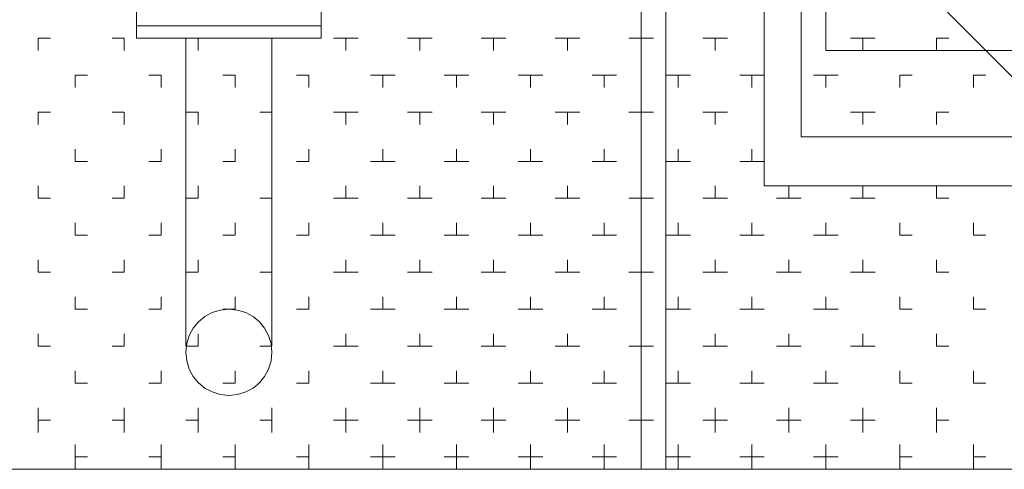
# Model space of a CAD drawing. Header units: millimetres. Extents: x 17 to 403, y 12 to 285.
# Tile 6 of 145: x 88.07 to 91.46, y 76.33 to 77.87. Entities that reach past the tile are written whole.
import ezdxf

# ---------------------------------------------------------------- set-up
doc = ezdxf.new("R2010")
doc.units = ezdxf.units.MM
doc.layers.add('LINE_000000', color=7, linetype='Continuous')

msp = doc.modelspace()

# ---------------------------------------------------------------- linework, layer by layer
at = {"layer": 'LINE_000000', "lineweight": 0}
for p, q in [((88.4767, 77.8087), (88.4767, 77.9357)), ((89.1117, 77.8087), (89.1117, 77.9357)), ((88.4767, 77.851), (89.1117, 77.851)), ((88.138, 77.8087), (88.1803, 77.8087)), ((88.138, 77.7663), (88.138, 77.8087)), ((88.392, 77.8087), (88.4343, 77.8087)), ((88.4343, 77.7663), (88.4343, 77.8087)), ((88.4767, 77.8087), (89.1117, 77.8087)), ((88.646, 77.8087), (88.646, 76.7503)), ((88.646, 77.8087), (88.646, 76.7503)), ((88.646, 77.8087), (88.6883, 77.8087)), ((88.6883, 77.7663), (88.6883, 77.8087)), ((88.9, 77.8087), (88.9423, 77.8087)), ((88.9423, 77.8087), (88.9423, 76.7503)), ((88.9423, 77.8087), (88.9423, 76.7503)), ((88.9423, 77.7663), (88.9423, 77.8087)), ((89.154, 77.8087), (89.2387, 77.8087)), ((89.1963, 77.7663), (89.1963, 77.8087)), ((89.408, 77.8087), (89.4927, 77.8087)), ((89.4503, 77.7663), (89.4503, 77.8087)), ((89.662, 77.8087), (89.7467, 77.8087)), ((89.7043, 77.7663), (89.7043, 77.8087)), ((89.916, 77.8087), (90.0007, 77.8087)), ((89.9583, 77.7663), (89.9583, 77.8087)), ((90.17, 77.8087), (90.2547, 77.8087)), ((90.2123, 77.7663), (90.2123, 77.8087)), ((90.424, 77.8087), (90.5087, 77.8087)), ((90.4663, 77.7663), (90.4663, 77.8087)), ((90.932, 77.8087), (91.0167, 77.8087)), ((90.9743, 77.7663), (90.9743, 77.8087)), ((91.2283, 77.8087), (91.2707, 77.8087)), ((91.2283, 77.7663), (91.2283, 77.8087)), ((88.265, 77.6817), (88.3073, 77.6817)), ((88.265, 77.6393), (88.265, 77.6817)), ((88.519, 77.6817), (88.5613, 77.6817)), ((88.5613, 77.6393), (88.5613, 77.6817)), ((88.773, 77.6817), (88.8153, 77.6817)), ((88.8153, 77.6393), (88.8153, 77.6817)), ((89.027, 77.6817), (89.0693, 77.6817)), ((89.0693, 77.6393), (89.0693, 77.6817)), ((89.281, 77.6817), (89.3657, 77.6817)), ((89.3233, 77.6393), (89.3233, 77.6817)), ((89.535, 77.6817), (89.6197, 77.6817)), ((89.5773, 77.6393), (89.5773, 77.6817)), ((89.789, 77.6817), (89.8737, 77.6817)), ((89.8313, 77.6393), (89.8313, 77.6817)), ((90.043, 77.6817), (90.1277, 77.6817)), ((90.0853, 77.6393), (90.0853, 77.6817)), ((90.297, 77.6817), (90.3817, 77.6817)), ((90.3393, 77.6393), (90.3393, 77.6817)), ((90.551, 77.6817), (90.6357, 77.6817)), ((90.5933, 77.6393), (90.5933, 77.6817)), ((90.805, 77.6817), (90.8897, 77.6817)), ((90.8473, 77.6393), (90.8473, 77.6817)), ((91.1013, 77.6817), (91.1437, 77.6817)), ((91.1013, 77.6393), (91.1013, 77.6817)), ((91.3553, 77.6817), (91.3977, 77.6817)), ((91.3553, 77.6393), (91.3553, 77.6817)), ((88.138, 77.5547), (88.1803, 77.5547)), ((88.138, 77.5123), (88.138, 77.5547)), ((88.392, 77.5547), (88.4343, 77.5547)), ((88.4343, 77.5123), (88.4343, 77.5547)), ((88.646, 77.5547), (88.6883, 77.5547)), ((88.6883, 77.5123), (88.6883, 77.5547)), ((88.9, 77.5547), (88.9423, 77.5547)), ((88.9423, 77.5123), (88.9423, 77.5547)), ((89.154, 77.5547), (89.2387, 77.5547)), ((89.1963, 77.5123), (89.1963, 77.5547)), ((89.408, 77.5547), (89.4927, 77.5547)), ((89.4503, 77.5123), (89.4503, 77.5547)), ((89.662, 77.5547), (89.7467, 77.5547)), ((89.7043, 77.5123), (89.7043, 77.5547)), ((89.916, 77.5547), (90.0007, 77.5547)), ((89.9583, 77.5123), (89.9583, 77.5547)), ((90.17, 77.5547), (90.2547, 77.5547)), ((90.2123, 77.5123), (90.2123, 77.5547)), ((90.424, 77.5547), (90.5087, 77.5547)), ((90.4663, 77.5123), (90.4663, 77.5547)), ((90.932, 77.5547), (91.0167, 77.5547)), ((90.9743, 77.5123), (90.9743, 77.5547)), ((91.2283, 77.5547), (91.2707, 77.5547)), ((91.2283, 77.5123), (91.2283, 77.5547)), ((88.265, 77.3853), (88.265, 77.4277)), ((88.5613, 77.3853), (88.5613, 77.4277)), ((88.8153, 77.3853), (88.8153, 77.4277)), ((89.0693, 77.3853), (89.0693, 77.4277)), ((89.3233, 77.3853), (89.3233, 77.4277)), ((89.5773, 77.3853), (89.5773, 77.4277)), ((89.8313, 77.3853), (89.8313, 77.4277)), ((90.0853, 77.3853), (90.0853, 77.4277)), ((90.3393, 77.3853), (90.3393, 77.4277)), ((90.5933, 77.3853), (90.5933, 77.4277)), ((88.265, 77.3853), (88.3073, 77.3853)), ((88.519, 77.3853), (88.5613, 77.3853)), ((88.773, 77.3853), (88.8153, 77.3853)), ((89.027, 77.3853), (89.0693, 77.3853)), ((89.281, 77.3853), (89.3657, 77.3853)), ((89.535, 77.3853), (89.6197, 77.3853)), ((89.789, 77.3853), (89.8737, 77.3853)), ((90.043, 77.3853), (90.1277, 77.3853)), ((90.297, 77.3853), (90.3817, 77.3853)), ((90.551, 77.3853), (90.6357, 77.3853)), ((88.138, 77.2583), (88.138, 77.3007)), ((88.4343, 77.2583), (88.4343, 77.3007)), ((88.6883, 77.2583), (88.6883, 77.3007)), ((88.9423, 77.2583), (88.9423, 77.3007)), ((89.1963, 77.2583), (89.1963, 77.3007)), ((89.4503, 77.2583), (89.4503, 77.3007)), ((89.7043, 77.2583), (89.7043, 77.3007)), ((89.9583, 77.2583), (89.9583, 77.3007)), ((90.2123, 77.2583), (90.2123, 77.3007)), ((90.4663, 77.2583), (90.4663, 77.3007)), ((90.7203, 77.2583), (90.7203, 77.3007)), ((90.9743, 77.2583), (90.9743, 77.3007)), ((91.2283, 77.2583), (91.2283, 77.3007)), ((88.138, 77.2583), (88.1803, 77.2583)), ((88.392, 77.2583), (88.4343, 77.2583)), ((88.646, 77.2583), (88.6883, 77.2583)), ((88.9, 77.2583), (88.9423, 77.2583)), ((89.154, 77.2583), (89.2387, 77.2583)), ((89.408, 77.2583), (89.4927, 77.2583)), ((89.662, 77.2583), (89.7467, 77.2583)), ((89.916, 77.2583), (90.0007, 77.2583)), ((90.17, 77.2583), (90.2547, 77.2583)), ((90.424, 77.2583), (90.5087, 77.2583)), ((90.678, 77.2583), (90.7627, 77.2583)), ((90.932, 77.2583), (91.0167, 77.2583)), ((91.2283, 77.2583), (91.2707, 77.2583)), ((88.265, 77.1313), (88.265, 77.1737)), ((88.5613, 77.1313), (88.5613, 77.1737)), ((88.8153, 77.1313), (88.8153, 77.1737)), ((89.0693, 77.1313), (89.0693, 77.1737)), ((89.3233, 77.1313), (89.3233, 77.1737)), ((89.5773, 77.1313), (89.5773, 77.1737)), ((89.8313, 77.1313), (89.8313, 77.1737)), ((90.0853, 77.1313), (90.0853, 77.1737)), ((90.3393, 77.1313), (90.3393, 77.1737)), ((90.5933, 77.1313), (90.5933, 77.1737)), ((90.8473, 77.1313), (90.8473, 77.1737)), ((91.1013, 77.1313), (91.1013, 77.1737)), ((91.3553, 77.1313), (91.3553, 77.1737)), ((88.265, 77.1313), (88.3073, 77.1313)), ((88.519, 77.1313), (88.5613, 77.1313)), ((88.773, 77.1313), (88.8153, 77.1313)), ((89.027, 77.1313), (89.0693, 77.1313)), ((89.281, 77.1313), (89.3657, 77.1313)), ((89.535, 77.1313), (89.6197, 77.1313)), ((89.789, 77.1313), (89.8737, 77.1313)), ((90.043, 77.1313), (90.1277, 77.1313)), ((90.297, 77.1313), (90.3817, 77.1313)), ((90.551, 77.1313), (90.6357, 77.1313)), ((90.805, 77.1313), (90.8897, 77.1313)), ((91.1013, 77.1313), (91.1437, 77.1313)), ((91.3553, 77.1313), (91.3977, 77.1313)), ((88.138, 77.0043), (88.138, 77.0467)), ((88.4343, 77.0043), (88.4343, 77.0467)), ((88.6883, 77.0043), (88.6883, 77.0467)), ((88.9423, 77.0043), (88.9423, 77.0467)), ((89.1963, 77.0043), (89.1963, 77.0467)), ((89.4503, 77.0043), (89.4503, 77.0467)), ((89.7043, 77.0043), (89.7043, 77.0467)), ((89.9583, 77.0043), (89.9583, 77.0467)), ((90.2123, 77.0043), (90.2123, 77.0467)), ((90.4663, 77.0043), (90.4663, 77.0467)), ((90.7203, 77.0043), (90.7203, 77.0467)), ((90.9743, 77.0043), (90.9743, 77.0467)), ((91.2283, 77.0043), (91.2283, 77.0467)), ((88.138, 77.0043), (88.1803, 77.0043)), ((88.392, 77.0043), (88.4343, 77.0043)), ((88.646, 77.0043), (88.6883, 77.0043)), ((88.9, 77.0043), (88.9423, 77.0043)), ((89.154, 77.0043), (89.2387, 77.0043)), ((89.408, 77.0043), (89.4927, 77.0043)), ((89.662, 77.0043), (89.7467, 77.0043)), ((89.916, 77.0043), (90.0007, 77.0043)), ((90.17, 77.0043), (90.2547, 77.0043)), ((90.424, 77.0043), (90.5087, 77.0043)), ((90.678, 77.0043), (90.7627, 77.0043)), ((90.932, 77.0043), (91.0167, 77.0043)), ((91.2283, 77.0043), (91.2707, 77.0043)), ((88.265, 76.8773), (88.265, 76.9197)), ((88.5613, 76.8773), (88.5613, 76.9197)), ((88.8153, 76.8773), (88.8153, 76.9197)), ((89.0693, 76.8773), (89.0693, 76.9197)), ((89.3233, 76.8773), (89.3233, 76.9197)), ((89.5773, 76.8773), (89.5773, 76.9197)), ((89.8313, 76.8773), (89.8313, 76.9197)), ((90.0853, 76.8773), (90.0853, 76.9197)), ((90.3393, 76.8773), (90.3393, 76.9197)), ((90.5933, 76.8773), (90.5933, 76.9197)), ((90.8473, 76.8773), (90.8473, 76.9197)), ((91.1013, 76.8773), (91.1013, 76.9197)), ((91.3553, 76.8773), (91.3553, 76.9197)), ((88.265, 76.8773), (88.3073, 76.8773)), ((88.519, 76.8773), (88.5613, 76.8773)), ((88.773, 76.8773), (88.8153, 76.8773)), ((89.027, 76.8773), (89.0693, 76.8773)), ((89.281, 76.8773), (89.3657, 76.8773)), ((89.535, 76.8773), (89.6197, 76.8773)), ((89.789, 76.8773), (89.8737, 76.8773)), ((90.043, 76.8773), (90.1277, 76.8773)), ((90.297, 76.8773), (90.3817, 76.8773)), ((90.551, 76.8773), (90.6357, 76.8773)), ((90.805, 76.8773), (90.8897, 76.8773)), ((91.1013, 76.8773), (91.1437, 76.8773)), ((91.3553, 76.8773), (91.3977, 76.8773)), ((88.138, 76.7503), (88.138, 76.7927)), ((88.4343, 76.7503), (88.4343, 76.7927)), ((88.6883, 76.7503), (88.6883, 76.7927)), ((88.9423, 76.7503), (88.9423, 76.7927)), ((89.1963, 76.7503), (89.1963, 76.7927)), ((89.4503, 76.7503), (89.4503, 76.7927)), ((89.7043, 76.7503), (89.7043, 76.7927)), ((89.9583, 76.7503), (89.9583, 76.7927)), ((90.2123, 76.7503), (90.2123, 76.7927)), ((90.4663, 76.7503), (90.4663, 76.7927)), ((90.7203, 76.7503), (90.7203, 76.7927)), ((90.9743, 76.7503), (90.9743, 76.7927)), ((91.2283, 76.7503), (91.2283, 76.7927)), ((88.138, 76.7503), (88.1803, 76.7503)), ((88.392, 76.7503), (88.4343, 76.7503)), ((88.646, 76.7503), (88.6883, 76.7503)), ((88.9, 76.7503), (88.9423, 76.7503)), ((89.154, 76.7503), (89.2387, 76.7503)), ((89.408, 76.7503), (89.4927, 76.7503)), ((89.662, 76.7503), (89.7467, 76.7503)), ((89.916, 76.7503), (90.0007, 76.7503)), ((90.17, 76.7503), (90.2547, 76.7503)), ((90.424, 76.7503), (90.5087, 76.7503)), ((90.678, 76.7503), (90.7627, 76.7503)), ((90.932, 76.7503), (91.0167, 76.7503)), ((91.2283, 76.7503), (91.2707, 76.7503)), ((88.265, 76.6233), (88.265, 76.6657)), ((88.5613, 76.6233), (88.5613, 76.6657)), ((88.8153, 76.6233), (88.8153, 76.6657)), ((89.0693, 76.6233), (89.0693, 76.6657)), ((89.3233, 76.6233), (89.3233, 76.6657)), ((89.5773, 76.6233), (89.5773, 76.6657)), ((89.8313, 76.6233), (89.8313, 76.6657)), ((90.0853, 76.6233), (90.0853, 76.6657)), ((90.3393, 76.6233), (90.3393, 76.6657)), ((90.5933, 76.6233), (90.5933, 76.6657)), ((90.8473, 76.6233), (90.8473, 76.6657)), ((91.1013, 76.6233), (91.1013, 76.6657)), ((91.3553, 76.6233), (91.3553, 76.6657)), ((88.265, 76.6233), (88.3073, 76.6233)), ((88.519, 76.6233), (88.5613, 76.6233)), ((88.773, 76.6233), (88.8153, 76.6233)), ((89.027, 76.6233), (89.0693, 76.6233)), ((89.281, 76.6233), (89.3657, 76.6233)), ((89.535, 76.6233), (89.6197, 76.6233)), ((89.789, 76.6233), (89.8737, 76.6233)), ((90.043, 76.6233), (90.1277, 76.6233)), ((90.297, 76.6233), (90.3817, 76.6233)), ((90.551, 76.6233), (90.6357, 76.6233)), ((90.805, 76.6233), (90.8897, 76.6233)), ((91.1013, 76.6233), (91.1437, 76.6233)), ((91.3553, 76.6233), (91.3977, 76.6233)), ((88.138, 76.454), (88.138, 76.5387)), ((88.4343, 76.454), (88.4343, 76.5387)), ((88.6883, 76.454), (88.6883, 76.5387)), ((88.9423, 76.454), (88.9423, 76.5387)), ((89.1963, 76.454), (89.1963, 76.5387)), ((89.4503, 76.454), (89.4503, 76.5387)), ((89.7043, 76.454), (89.7043, 76.5387)), ((89.9583, 76.454), (89.9583, 76.5387)), ((90.2123, 76.454), (90.2123, 76.5387)), ((90.4663, 76.454), (90.4663, 76.5387)), ((90.7203, 76.454), (90.7203, 76.5387)), ((90.9743, 76.454), (90.9743, 76.5387)), ((91.2283, 76.454), (91.2283, 76.5387)), ((88.138, 76.4963), (88.1803, 76.4963)), ((88.392, 76.4963), (88.4343, 76.4963)), ((88.646, 76.4963), (88.6883, 76.4963)), ((88.9, 76.4963), (88.9423, 76.4963)), ((89.154, 76.4963), (89.2387, 76.4963)), ((89.408, 76.4963), (89.4927, 76.4963)), ((89.662, 76.4963), (89.7467, 76.4963)), ((89.916, 76.4963), (90.0007, 76.4963)), ((90.17, 76.4963), (90.2547, 76.4963)), ((90.424, 76.4963), (90.5087, 76.4963)), ((90.678, 76.4963), (90.7627, 76.4963)), ((90.932, 76.4963), (91.0167, 76.4963)), ((91.2283, 76.4963), (91.2707, 76.4963)), ((88.265, 76.327), (88.265, 76.4117)), ((88.5613, 76.327), (88.5613, 76.4117)), ((88.8153, 76.327), (88.8153, 76.4117)), ((89.0693, 76.327), (89.0693, 76.4117)), ((89.3233, 76.327), (89.3233, 76.4117)), ((89.5773, 76.327), (89.5773, 76.4117)), ((89.8313, 76.327), (89.8313, 76.4117)), ((90.0853, 76.327), (90.0853, 76.4117)), ((90.3393, 76.327), (90.3393, 76.4117)), ((90.5933, 76.327), (90.5933, 76.4117)), ((90.8473, 76.327), (90.8473, 76.4117)), ((91.1013, 76.327), (91.1013, 76.4117)), ((91.3553, 76.327), (91.3553, 76.4117)), ((88.265, 76.3693), (88.3073, 76.3693)), ((88.519, 76.3693), (88.5613, 76.3693)), ((88.773, 76.3693), (88.8153, 76.3693)), ((89.027, 76.3693), (89.0693, 76.3693)), ((89.281, 76.3693), (89.3657, 76.3693)), ((89.535, 76.3693), (89.6197, 76.3693)), ((89.789, 76.3693), (89.8737, 76.3693)), ((90.043, 76.3693), (90.1277, 76.3693)), ((90.297, 76.3693), (90.3817, 76.3693)), ((90.551, 76.3693), (90.6357, 76.3693)), ((90.805, 76.3693), (90.8897, 76.3693)), ((91.1013, 76.3693), (91.1437, 76.3693)), ((91.3553, 76.3693), (91.3977, 76.3693))]:
    msp.add_line(p, q, dxfattribs=at)
for points in [[(90.2123, 76.327), (90.2123, 82.3807), (87.376, 82.3807), (87.376, 76.327), (90.2123, 76.327)], [(87.376, 76.327), (87.376, 82.3807), (95.25, 82.3807), (95.25, 76.327), (87.376, 76.327)], [(95.25, 82.3807), (95.25, 76.327), (90.297, 76.327), (90.297, 82.3807), (95.25, 82.3807)], [(90.6357, 81.661), (94.9537, 81.661), (94.9537, 77.3007), (90.6357, 77.3007), (90.6357, 81.661)], [(90.7627, 81.534), (94.8267, 81.534), (94.8267, 77.47), (90.7627, 77.47), (90.7627, 81.534)], [(94.6997, 80.8143), (90.8473, 80.8143), (90.8473, 77.7663), (94.6997, 77.7663), (94.6997, 80.8143)]]:
    msp.add_lwpolyline(points, close=True, dxfattribs=at)
for points in [[(91.1013, 80.8143), (91.1013, 78.0627), (91.6093, 77.5547), (93.9377, 77.5547), (94.4457, 78.0627), (94.4457, 80.8143)], [(88.9423, 76.7292), (88.9393, 76.759), (88.9307, 76.7868), (88.917, 76.812), (88.8989, 76.8339), (88.877, 76.852), (88.8518, 76.8657), (88.824, 76.8743), (88.7942, 76.8773), (88.7643, 76.8743), (88.7365, 76.8657), (88.7113, 76.852), (88.6894, 76.8339), (88.6713, 76.812), (88.6577, 76.7868), (88.649, 76.759), (88.646, 76.7292)], [(88.646, 76.7292), (88.649, 76.6993), (88.6577, 76.6715), (88.6713, 76.6463), (88.6894, 76.6244), (88.7113, 76.6063), (88.7365, 76.5927), (88.7643, 76.584), (88.7942, 76.581), (88.824, 76.584), (88.8518, 76.5927), (88.877, 76.6063), (88.8989, 76.6244), (88.917, 76.6463), (88.9307, 76.6715), (88.9393, 76.6993), (88.9423, 76.7292)]]:
    msp.add_lwpolyline(points, dxfattribs=at)

doc.saveas('drawing.dxf')
